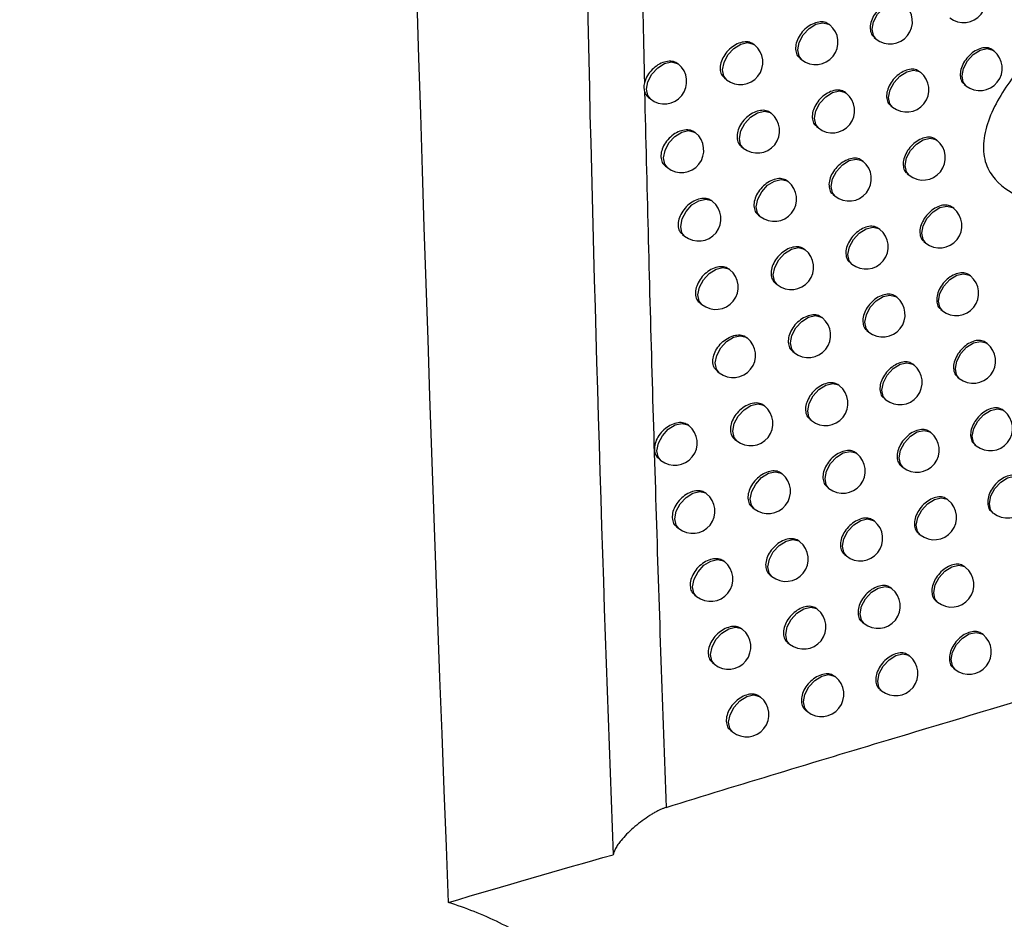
# Model space of a CAD drawing. Header units: millimetres. Extents: x 15231 to 16570, y 10019 to 11489.
# Tile 191 of 206: x 16370 to 16392, y 11033 to 11053. Entities that reach past the tile are written whole.
import ezdxf

# ---------------------------------------------------------------- set-up
doc = ezdxf.new("R2010")
doc.units = ezdxf.units.MM

msp = doc.modelspace()

# ---------------------------------------------------------------- linework, layer by layer
at = {"color": 7, "linetype": 'Continuous', "lineweight": 25}
for p, q in [((16388.438, 11052.94), (16388.423, 11052.952)), ((16389.438, 11052.656), (16389.479, 11052.623)), ((16386.753, 11052.492), (16386.741, 11052.502)), ((16392.118, 11052.357), (16392.094, 11052.376)), ((16387.767, 11052.196), (16387.812, 11052.16)), ((16385.048, 11052.059), (16385.04, 11052.066)), ((16386.078, 11051.751), (16386.126, 11051.713)), ((16390.473, 11051.876), (16390.453, 11051.892)), ((16391.454, 11051.607), (16391.491, 11051.578)), ((16384.37, 11051.322), (16384.422, 11051.28)), ((16388.81, 11051.41), (16388.794, 11051.423)), ((16389.806, 11051.129), (16389.847, 11051.097)), ((16387.13, 11050.958), (16387.117, 11050.969)), ((16388.14, 11050.666), (16388.184, 11050.63)), ((16385.43, 11050.522), (16385.421, 11050.529)), ((16390.843, 11050.353), (16390.823, 11050.37)), ((16386.456, 11050.217), (16386.503, 11050.179)), ((16384.753, 11049.783), (16384.804, 11049.742)), ((16389.185, 11049.883), (16389.168, 11049.897)), ((16390.177, 11049.605), (16390.217, 11049.574)), ((16387.509, 11049.428), (16387.495, 11049.439)), ((16388.515, 11049.138), (16388.559, 11049.104)), ((16385.814, 11048.987), (16385.804, 11048.995)), ((16391.216, 11048.833), (16391.194, 11048.85)), ((16386.836, 11048.686), (16386.882, 11048.648)), ((16385.138, 11048.247), (16385.188, 11048.207)), ((16389.562, 11048.36), (16389.544, 11048.374)), ((16390.55, 11048.085), (16390.589, 11048.053)), ((16387.89, 11047.9), (16387.876, 11047.912)), ((16388.893, 11047.614), (16388.935, 11047.58)), ((16386.201, 11047.456), (16386.19, 11047.465)), ((16391.591, 11047.316), (16391.569, 11047.333)), ((16387.218, 11047.158), (16387.264, 11047.121)), ((16389.941, 11046.839), (16389.922, 11046.854)), ((16385.525, 11046.715), (16385.574, 11046.676)), ((16390.926, 11046.567), (16390.964, 11046.536)), ((16388.274, 11046.376), (16388.259, 11046.389)), ((16389.273, 11046.093), (16389.315, 11046.059)), ((16386.589, 11045.927), (16386.577, 11045.937)), ((16391.968, 11045.802), (16391.945, 11045.82)), ((16387.603, 11045.633), (16387.648, 11045.597)), ((16390.323, 11045.321), (16390.303, 11045.337)), ((16385.915, 11045.186), (16385.963, 11045.148)), ((16388.66, 11044.855), (16388.644, 11044.868)), ((16391.304, 11045.052), (16391.342, 11045.022)), ((16386.98, 11044.403), (16386.967, 11044.413)), ((16389.656, 11044.575), (16389.696, 11044.542)), ((16392.348, 11044.29), (16392.325, 11044.309)), ((16385.283, 11043.964), (16385.273, 11043.972)), ((16387.99, 11044.111), (16388.034, 11044.075)), ((16390.707, 11043.807), (16390.687, 11043.823)), ((16386.307, 11043.661), (16386.354, 11043.623)), ((16391.685, 11043.54), (16391.722, 11043.511)), ((16389.049, 11043.337), (16389.032, 11043.351)), ((16384.606, 11043.225), (16384.657, 11043.184)), ((16387.373, 11042.881), (16387.36, 11042.892)), ((16390.041, 11043.059), (16390.081, 11043.027)), ((16385.681, 11042.438), (16385.67, 11042.447)), ((16388.379, 11042.592), (16388.422, 11042.558)), ((16391.093, 11042.296), (16391.072, 11042.313)), ((16386.701, 11042.139), (16386.747, 11042.101)), ((16392.069, 11042.032), (16392.104, 11042.003)), ((16389.439, 11041.822), (16389.422, 11041.837)), ((16385.005, 11041.699), (16385.055, 11041.659)), ((16390.428, 11041.547), (16390.467, 11041.516)), ((16387.769, 11041.363), (16387.754, 11041.374)), ((16386.081, 11040.916), (16386.07, 11040.925)), ((16388.771, 11041.077), (16388.813, 11041.043)), ((16391.483, 11040.787), (16391.461, 11040.805)), ((16387.097, 11040.619), (16387.143, 11040.583)), ((16389.833, 11040.311), (16389.814, 11040.326)), ((16385.407, 11040.175), (16385.455, 11040.136)), ((16390.818, 11040.039), (16390.856, 11040.008)), ((16388.167, 11039.847), (16388.151, 11039.86)), ((16389.165, 11039.564), (16389.207, 11039.531)), ((16386.484, 11039.397), (16386.471, 11039.407)), ((16391.874, 11039.282), (16391.852, 11039.3)), ((16387.496, 11039.103), (16387.54, 11039.068)), ((16390.229, 11038.802), (16390.209, 11038.818)), ((16385.81, 11038.656), (16385.858, 11038.617)), ((16391.21, 11038.533), (16391.248, 11038.503)), ((16388.567, 11038.335), (16388.55, 11038.348)), ((16389.562, 11038.055), (16389.602, 11038.023)), ((16386.889, 11037.881), (16386.875, 11037.892)), ((16387.897, 11037.591), (16387.94, 11037.556)), ((16386.216, 11037.139), (16386.262, 11037.102))]:
    msp.add_line(p, q, dxfattribs=at)
at = {"color": 7, "linetype": 'Continuous', "lineweight": 25, "flags": 128}
for points in [[(16389.479, 11052.623), (16389.419, 11052.699), (16389.391, 11052.841), (16389.423, 11053.009), (16389.512, 11053.177), (16389.644, 11053.32), (16389.798, 11053.417), (16389.951, 11053.452), (16390.08, 11053.42), (16390.106, 11053.403)], [(16387.812, 11052.16), (16387.752, 11052.237), (16387.724, 11052.378), (16387.756, 11052.546), (16387.845, 11052.714), (16387.976, 11052.858), (16388.131, 11052.954), (16388.284, 11052.989), (16388.413, 11052.957), (16388.438, 11052.94)], [(16386.126, 11051.713), (16386.066, 11051.789), (16386.038, 11051.931), (16386.07, 11052.098), (16386.159, 11052.267), (16386.291, 11052.41), (16386.445, 11052.507), (16386.598, 11052.542), (16386.727, 11052.51), (16386.753, 11052.492)], [(16391.491, 11051.578), (16391.431, 11051.654), (16391.403, 11051.796), (16391.435, 11051.963), (16391.524, 11052.132), (16391.656, 11052.275), (16391.81, 11052.372), (16391.963, 11052.407), (16392.092, 11052.375), (16392.118, 11052.357)], [(16384.422, 11051.28), (16384.362, 11051.356), (16384.333, 11051.498), (16384.366, 11051.666), (16384.455, 11051.834), (16384.586, 11051.977), (16384.74, 11052.074), (16384.894, 11052.109), (16385.023, 11052.077), (16385.048, 11052.059)], [(16389.847, 11051.097), (16389.787, 11051.173), (16389.758, 11051.315), (16389.791, 11051.482), (16389.88, 11051.651), (16390.011, 11051.794), (16390.165, 11051.891), (16390.319, 11051.926), (16390.448, 11051.894), (16390.473, 11051.876)], [(16388.184, 11050.63), (16388.124, 11050.707), (16388.096, 11050.848), (16388.128, 11051.016), (16388.217, 11051.185), (16388.348, 11051.328), (16388.503, 11051.424), (16388.656, 11051.459), (16388.785, 11051.428), (16388.81, 11051.41)], [(16386.503, 11050.179), (16386.443, 11050.255), (16386.415, 11050.397), (16386.447, 11050.565), (16386.536, 11050.733), (16386.667, 11050.876), (16386.822, 11050.973), (16386.975, 11051.008), (16387.104, 11050.976), (16387.13, 11050.958)], [(16384.804, 11049.742), (16384.744, 11049.818), (16384.715, 11049.96), (16384.748, 11050.128), (16384.837, 11050.296), (16384.968, 11050.439), (16385.122, 11050.536), (16385.276, 11050.571), (16385.405, 11050.539), (16385.43, 11050.522)], [(16390.217, 11049.574), (16390.157, 11049.65), (16390.128, 11049.791), (16390.161, 11049.959), (16390.25, 11050.128), (16390.381, 11050.271), (16390.535, 11050.367), (16390.689, 11050.402), (16390.818, 11050.371), (16390.843, 11050.353)], [(16388.559, 11049.104), (16388.499, 11049.18), (16388.47, 11049.322), (16388.503, 11049.489), (16388.591, 11049.658), (16388.723, 11049.801), (16388.877, 11049.898), (16389.03, 11049.933), (16389.16, 11049.901), (16389.185, 11049.883)], [(16386.882, 11048.648), (16386.822, 11048.725), (16386.794, 11048.866), (16386.826, 11049.034), (16386.915, 11049.202), (16387.047, 11049.346), (16387.201, 11049.442), (16387.354, 11049.477), (16387.483, 11049.445), (16387.509, 11049.428)], [(16385.188, 11048.207), (16385.128, 11048.284), (16385.099, 11048.425), (16385.132, 11048.593), (16385.221, 11048.761), (16385.352, 11048.905), (16385.506, 11049.001), (16385.66, 11049.036), (16385.789, 11049.004), (16385.814, 11048.987)], [(16390.589, 11048.053), (16390.529, 11048.13), (16390.501, 11048.271), (16390.533, 11048.439), (16390.622, 11048.607), (16390.754, 11048.751), (16390.908, 11048.847), (16391.061, 11048.882), (16391.19, 11048.85), (16391.216, 11048.833)], [(16388.935, 11047.58), (16388.875, 11047.656), (16388.847, 11047.798), (16388.879, 11047.966), (16388.968, 11048.134), (16389.1, 11048.277), (16389.254, 11048.374), (16389.407, 11048.409), (16389.536, 11048.377), (16389.562, 11048.36)], [(16387.264, 11047.121), (16387.204, 11047.197), (16387.175, 11047.339), (16387.208, 11047.507), (16387.297, 11047.675), (16387.428, 11047.818), (16387.582, 11047.915), (16387.736, 11047.95), (16387.865, 11047.918), (16387.89, 11047.9)], [(16385.574, 11046.676), (16385.514, 11046.752), (16385.486, 11046.894), (16385.518, 11047.062), (16385.607, 11047.23), (16385.739, 11047.373), (16385.893, 11047.47), (16386.046, 11047.505), (16386.175, 11047.473), (16386.201, 11047.456)], [(16390.964, 11046.536), (16390.904, 11046.613), (16390.876, 11046.754), (16390.908, 11046.922), (16390.997, 11047.09), (16391.129, 11047.234), (16391.283, 11047.33), (16391.436, 11047.365), (16391.565, 11047.333), (16391.591, 11047.316)], [(16389.315, 11046.059), (16389.255, 11046.136), (16389.226, 11046.277), (16389.259, 11046.445), (16389.347, 11046.613), (16389.479, 11046.757), (16389.633, 11046.853), (16389.786, 11046.888), (16389.916, 11046.856), (16389.941, 11046.839)], [(16387.648, 11045.597), (16387.588, 11045.673), (16387.559, 11045.815), (16387.592, 11045.982), (16387.68, 11046.151), (16387.812, 11046.294), (16387.966, 11046.391), (16388.119, 11046.426), (16388.249, 11046.394), (16388.274, 11046.376)], [(16385.963, 11045.148), (16385.903, 11045.224), (16385.874, 11045.366), (16385.907, 11045.534), (16385.996, 11045.702), (16386.127, 11045.845), (16386.281, 11045.942), (16386.435, 11045.977), (16386.564, 11045.945), (16386.589, 11045.927)], [(16391.342, 11045.022), (16391.282, 11045.098), (16391.253, 11045.24), (16391.286, 11045.408), (16391.375, 11045.576), (16391.506, 11045.719), (16391.66, 11045.816), (16391.814, 11045.851), (16391.943, 11045.819), (16391.968, 11045.802)], [(16389.696, 11044.542), (16389.636, 11044.618), (16389.608, 11044.76), (16389.64, 11044.928), (16389.729, 11045.096), (16389.861, 11045.239), (16390.015, 11045.336), (16390.168, 11045.371), (16390.297, 11045.339), (16390.323, 11045.321)], [(16388.034, 11044.075), (16387.974, 11044.152), (16387.945, 11044.293), (16387.978, 11044.461), (16388.067, 11044.63), (16388.198, 11044.773), (16388.352, 11044.869), (16388.506, 11044.904), (16388.635, 11044.873), (16388.66, 11044.855)], [(16386.354, 11043.623), (16386.294, 11043.699), (16386.265, 11043.841), (16386.298, 11044.009), (16386.387, 11044.177), (16386.518, 11044.32), (16386.672, 11044.417), (16386.826, 11044.452), (16386.955, 11044.42), (16386.98, 11044.403)], [(16391.722, 11043.511), (16391.662, 11043.587), (16391.633, 11043.729), (16391.666, 11043.897), (16391.755, 11044.065), (16391.886, 11044.208), (16392.04, 11044.305), (16392.194, 11044.34), (16392.323, 11044.308), (16392.348, 11044.29)], [(16384.657, 11043.184), (16384.597, 11043.261), (16384.568, 11043.402), (16384.601, 11043.57), (16384.69, 11043.738), (16384.821, 11043.882), (16384.975, 11043.978), (16385.129, 11044.013), (16385.258, 11043.981), (16385.283, 11043.964)], [(16390.081, 11043.027), (16390.021, 11043.104), (16389.992, 11043.245), (16390.025, 11043.413), (16390.113, 11043.581), (16390.245, 11043.725), (16390.399, 11043.821), (16390.552, 11043.856), (16390.681, 11043.825), (16390.707, 11043.807)], [(16388.422, 11042.558), (16388.362, 11042.634), (16388.334, 11042.776), (16388.366, 11042.943), (16388.455, 11043.112), (16388.587, 11043.255), (16388.741, 11043.351), (16388.894, 11043.386), (16389.023, 11043.355), (16389.049, 11043.337)], [(16386.747, 11042.101), (16386.687, 11042.178), (16386.659, 11042.319), (16386.691, 11042.487), (16386.78, 11042.655), (16386.911, 11042.799), (16387.066, 11042.895), (16387.219, 11042.93), (16387.348, 11042.898), (16387.373, 11042.881)], [(16392.104, 11042.003), (16392.044, 11042.079), (16392.016, 11042.221), (16392.048, 11042.388), (16392.137, 11042.557), (16392.269, 11042.7), (16392.423, 11042.797), (16392.576, 11042.832), (16392.705, 11042.8), (16392.731, 11042.782)], [(16385.055, 11041.659), (16384.995, 11041.735), (16384.966, 11041.877), (16384.999, 11042.044), (16385.088, 11042.213), (16385.219, 11042.356), (16385.373, 11042.453), (16385.527, 11042.488), (16385.656, 11042.456), (16385.681, 11042.438)], [(16390.467, 11041.516), (16390.407, 11041.593), (16390.379, 11041.734), (16390.411, 11041.902), (16390.5, 11042.07), (16390.631, 11042.214), (16390.786, 11042.31), (16390.939, 11042.345), (16391.068, 11042.313), (16391.093, 11042.296)], [(16388.813, 11041.043), (16388.753, 11041.119), (16388.725, 11041.261), (16388.757, 11041.428), (16388.846, 11041.597), (16388.977, 11041.74), (16389.132, 11041.837), (16389.285, 11041.872), (16389.414, 11041.84), (16389.439, 11041.822)], [(16387.143, 11040.583), (16387.083, 11040.659), (16387.054, 11040.801), (16387.087, 11040.969), (16387.175, 11041.137), (16387.307, 11041.28), (16387.461, 11041.377), (16387.614, 11041.412), (16387.744, 11041.38), (16387.769, 11041.363)], [(16385.455, 11040.136), (16385.395, 11040.213), (16385.367, 11040.354), (16385.399, 11040.522), (16385.488, 11040.691), (16385.619, 11040.834), (16385.774, 11040.93), (16385.927, 11040.965), (16386.056, 11040.934), (16386.081, 11040.916)], [(16390.856, 11040.008), (16390.796, 11040.084), (16390.768, 11040.226), (16390.8, 11040.394), (16390.889, 11040.562), (16391.021, 11040.705), (16391.175, 11040.802), (16391.328, 11040.837), (16391.457, 11040.805), (16391.483, 11040.787)], [(16389.207, 11039.531), (16389.147, 11039.608), (16389.118, 11039.749), (16389.151, 11039.917), (16389.239, 11040.085), (16389.371, 11040.229), (16389.525, 11040.325), (16389.678, 11040.36), (16389.807, 11040.328), (16389.833, 11040.311)], [(16387.54, 11039.068), (16387.48, 11039.144), (16387.452, 11039.286), (16387.484, 11039.453), (16387.573, 11039.622), (16387.705, 11039.765), (16387.859, 11039.862), (16388.012, 11039.897), (16388.141, 11039.865), (16388.167, 11039.847)], [(16385.858, 11038.617), (16385.798, 11038.694), (16385.769, 11038.835), (16385.802, 11039.003), (16385.89, 11039.172), (16386.022, 11039.315), (16386.176, 11039.411), (16386.329, 11039.446), (16386.459, 11039.415), (16386.484, 11039.397)], [(16391.248, 11038.503), (16391.188, 11038.579), (16391.159, 11038.721), (16391.192, 11038.888), (16391.281, 11039.057), (16391.412, 11039.2), (16391.566, 11039.297), (16391.72, 11039.332), (16391.849, 11039.3), (16391.874, 11039.282)], [(16389.602, 11038.023), (16389.542, 11038.099), (16389.514, 11038.241), (16389.546, 11038.408), (16389.635, 11038.577), (16389.767, 11038.72), (16389.921, 11038.817), (16390.074, 11038.852), (16390.203, 11038.82), (16390.229, 11038.802)], [(16387.94, 11037.556), (16387.88, 11037.632), (16387.852, 11037.774), (16387.884, 11037.941), (16387.973, 11038.11), (16388.105, 11038.253), (16388.259, 11038.35), (16388.412, 11038.385), (16388.541, 11038.353), (16388.567, 11038.335)], [(16386.262, 11037.102), (16386.202, 11037.178), (16386.174, 11037.32), (16386.206, 11037.487), (16386.295, 11037.656), (16386.427, 11037.799), (16386.581, 11037.896), (16386.734, 11037.931), (16386.863, 11037.899), (16386.889, 11037.881)]]:
    msp.add_lwpolyline(points, dxfattribs=at)
at = {"color": 7, "linetype": 'Continuous', "lineweight": 25}
for centre in [(16391.441, 11053.49), (16389.792, 11053.013), (16388.125, 11052.55), (16386.44, 11052.102), (16391.804, 11051.967), (16384.735, 11051.67), (16390.16, 11051.487), (16388.497, 11051.02), (16386.816, 11050.569), (16385.117, 11050.132), (16390.53, 11049.963), (16388.872, 11049.493), (16387.196, 11049.038), (16385.501, 11048.597), (16390.902, 11048.443), (16389.249, 11047.97), (16387.577, 11047.511), (16385.888, 11047.066), (16391.277, 11046.926), (16389.628, 11046.449), (16387.961, 11045.986), (16386.276, 11045.538), (16391.655, 11045.412), (16390.01, 11044.932), (16388.347, 11044.465), (16386.667, 11044.013), (16392.035, 11043.901), (16384.97, 11043.574), (16390.394, 11043.417), (16388.735, 11042.947), (16387.06, 11042.491), (16392.418, 11042.393), (16385.368, 11042.049), (16390.78, 11041.906), (16389.126, 11041.433), (16387.456, 11040.973), (16385.768, 11040.526), (16391.169, 11040.398), (16389.52, 11039.921), (16387.854, 11039.458), (16386.171, 11039.007), (16391.561, 11038.893), (16389.915, 11038.413), (16388.254, 11037.946), (16386.576, 11037.492)]:
    msp.add_arc(centre, 0.5, 231.2257, 51.2257, dxfattribs=at)
for points in [[(16379.898, 11033.28), (16378.842, 11060.122), (16378.274, 11087.255), (16378.191, 11114.67)], [(16384.285, 11051.639), (16384.268, 11051.566), (16384.27, 11051.497), (16384.29, 11051.438)], [(16379.898, 11033.28), (16381.14, 11033.655), (16382.37, 11034.009), (16383.587, 11034.351)]]:
    msp.add_open_spline(points, degree=3, dxfattribs=at)
for points, knots in [([(16383.259, 11113.789), (16382.849, 11100.381), (16382.68, 11087.044), (16382.798, 11060.552), (16383.085, 11047.4), (16383.587, 11034.351)], [0, 0, 0, 0, 0.5, 0.5, 1, 1, 1, 1]), ([(16379.435, 11014.002), (16365.38, 11019.192), (16351.894, 11024.778), (16332.517, 11033.75), (16326.201, 11036.839), (16318.486, 11040.827), (16316.952, 11041.631), (16313.909, 11043.248), (16312.398, 11044.062), (16307.9, 11046.518), (16304.947, 11048.176), (16296.22, 11053.212), (16290.581, 11056.65), (16282.391, 11061.931), (16279.706, 11063.712), (16274.426, 11067.314), (16271.835, 11069.134), (16259.137, 11078.31), (16249.789, 11085.911), (16241.254, 11093.772)], [0, 0, 0, 0, 0.25, 0.25, 0.375, 0.375, 0.40625, 0.40625, 0.4375, 0.4375, 0.5, 0.5, 0.625, 0.625, 0.6875, 0.6875, 0.75, 0.75, 1, 1, 1, 1]), ([(16384.128, 11059.657), (16384.143, 11058.777), (16384.173, 11057.004), (16384.225, 11054.332), (16384.265, 11052.541), (16384.286, 11051.64)], [0, 0, 0, 0, 0.329101, 0.662434, 1, 1, 1, 1]), ([(16399.931, 11057.573), (16399.339, 11057.205), (16398.746, 11056.827), (16397.559, 11056.042), (16396.964, 11055.637), (16395.778, 11054.781), (16395.186, 11054.333), (16394.306, 11053.598), (16394.017, 11053.344), (16393.457, 11052.815), (16393.185, 11052.54), (16392.799, 11052.097), (16392.674, 11051.943), (16392.44, 11051.627), (16392.331, 11051.466), (16392.138, 11051.131), (16392.054, 11050.958), (16391.931, 11050.614), (16391.892, 11050.439), (16391.874, 11050.117), (16391.894, 11049.964), (16391.987, 11049.697), (16392.059, 11049.58), (16392.316, 11049.284), (16392.547, 11049.149), (16393.04, 11048.953), (16393.308, 11048.89), (16393.862, 11048.807), (16394.145, 11048.787), (16395.005, 11048.772), (16395.592, 11048.818), (16396.186, 11048.897)], [0, 0, 0, 0, 0.125, 0.125, 0.25, 0.25, 0.375, 0.375, 0.4375, 0.4375, 0.5, 0.5, 0.53125, 0.53125, 0.5625, 0.5625, 0.59375, 0.59375, 0.625, 0.625, 0.65625, 0.65625, 0.6875, 0.6875, 0.75, 0.75, 0.8125, 0.8125, 0.875, 0.875, 1, 1, 1, 1]), ([(16390.086, 11053.417), (16390.055, 11053.436), (16389.992, 11053.475), (16389.86, 11053.474), (16389.718, 11053.428), (16389.581, 11053.337), (16389.463, 11053.212), (16389.38, 11053.067), (16389.339, 11052.918), (16389.349, 11052.786), (16389.386, 11052.696), (16389.43, 11052.669), (16389.442, 11052.661)], [0, 0, 0, 0, 0.1022001, 0.2096125, 0.3171437, 0.4247411, 0.5323149, 0.6397759, 0.7470818, 0.8542662, 0.9614264, 1, 1, 1, 1]), ([(16388.422, 11052.951), (16388.391, 11052.971), (16388.327, 11053.01), (16388.194, 11053.011), (16388.051, 11052.966), (16387.911, 11052.876), (16387.793, 11052.752), (16387.709, 11052.608), (16387.667, 11052.459), (16387.677, 11052.327), (16387.715, 11052.236), (16387.759, 11052.209), (16387.771, 11052.202)], [0, 0, 0, 0, 0.1019633, 0.2093912, 0.317024, 0.4247672, 0.5324667, 0.6399746, 0.7472248, 0.8542749, 0.9612833, 1, 1, 1, 1]), ([(16386.74, 11052.501), (16386.709, 11052.52), (16386.644, 11052.561), (16386.51, 11052.563), (16386.365, 11052.519), (16386.224, 11052.43), (16386.104, 11052.307), (16386.018, 11052.163), (16385.977, 11052.016), (16385.987, 11051.883), (16386.025, 11051.792), (16386.07, 11051.764), (16386.082, 11051.757)], [0, 0, 0, 0, 0.1016632, 0.2091135, 0.3168776, 0.4248063, 0.5326633, 0.6402276, 0.7474051, 0.8542855, 0.961104, 1, 1, 1, 1]), ([(16392.094, 11052.375), (16392.063, 11052.394), (16392.001, 11052.432), (16391.871, 11052.43), (16391.731, 11052.382), (16391.595, 11052.289), (16391.479, 11052.163), (16391.397, 11052.017), (16391.357, 11051.868), (16391.366, 11051.736), (16391.403, 11051.646), (16391.447, 11051.62), (16391.458, 11051.613)], [0, 0, 0, 0, 0.1024, 0.2098, 0.317246, 0.424718, 0.532182, 0.639601, 0.746954, 0.854257, 0.961551, 1, 1, 1, 1]), ([(16385.039, 11052.065), (16385.007, 11052.085), (16384.942, 11052.126), (16384.807, 11052.129), (16384.66, 11052.087), (16384.517, 11051.999), (16384.396, 11051.877), (16384.318, 11051.751), (16384.295, 11051.672), (16384.286, 11051.641)], [0, 0, 0, 0, 0.142987, 0.294697, 0.447035, 0.599695, 0.752202, 0.90412, 1, 1, 1, 1]), ([(16390.453, 11051.891), (16390.422, 11051.91), (16390.359, 11051.949), (16390.228, 11051.948), (16390.086, 11051.902), (16389.949, 11051.81), (16389.832, 11051.685), (16389.749, 11051.54), (16389.708, 11051.391), (16389.717, 11051.259), (16389.755, 11051.169), (16389.799, 11051.142), (16389.81, 11051.135)], [0, 0, 0, 0, 0.1022455, 0.2096549, 0.3171663, 0.424735, 0.5322839, 0.6397355, 0.7470525, 0.854264, 0.9614548, 1, 1, 1, 1]), ([(16388.794, 11051.422), (16388.762, 11051.441), (16388.699, 11051.481), (16388.566, 11051.481), (16388.423, 11051.436), (16388.284, 11051.345), (16388.166, 11051.221), (16388.082, 11051.077), (16388.041, 11050.929), (16388.05, 11050.796), (16388.088, 11050.706), (16388.132, 11050.678), (16388.144, 11050.671)], [0, 0, 0, 0, 0.1020275, 0.2094508, 0.3170554, 0.4247584, 0.5324233, 0.6399186, 0.7471847, 0.8542723, 0.9613227, 1, 1, 1, 1]), ([(16384.29, 11051.437), (16384.315, 11050.395), (16384.366, 11048.297), (16384.453, 11045.131), (16384.549, 11041.926), (16384.655, 11038.681), (16384.733, 11036.506), (16384.773, 11035.411)], [0, 0, 0, 0, 0.1945093, 0.3917632, 0.5917625, 0.7945079, 1, 1, 1, 1]), ([(16384.29, 11051.436), (16384.303, 11051.405), (16384.321, 11051.359), (16384.362, 11051.334), (16384.374, 11051.327)], [0, 0, 0, 0, 0.693174, 1, 1, 1, 1]), ([(16387.116, 11050.968), (16387.085, 11050.987), (16387.02, 11051.027), (16386.886, 11051.029), (16386.742, 11050.985), (16386.601, 11050.896), (16386.481, 11050.772), (16386.396, 11050.629), (16386.355, 11050.481), (16386.365, 11050.348), (16386.403, 11050.257), (16386.448, 11050.23), (16386.46, 11050.222)], [0, 0, 0, 0, 0.101748, 0.209191, 0.316918, 0.424793, 0.532605, 0.640154, 0.747353, 0.854282, 0.961155, 1, 1, 1, 1]), ([(16385.42, 11050.528), (16385.389, 11050.548), (16385.323, 11050.588), (16385.188, 11050.591), (16385.042, 11050.549), (16384.9, 11050.461), (16384.778, 11050.338), (16384.693, 11050.195), (16384.651, 11050.048), (16384.661, 11049.915), (16384.699, 11049.824), (16384.745, 11049.796), (16384.757, 11049.788)], [0, 0, 0, 0, 0.101408, 0.20888, 0.316758, 0.424845, 0.532835, 0.640444, 0.747558, 0.854294, 0.960953, 1, 1, 1, 1]), ([(16390.822, 11050.368), (16390.791, 11050.387), (16390.728, 11050.426), (16390.597, 11050.425), (16390.456, 11050.378), (16390.319, 11050.286), (16390.202, 11050.161), (16390.12, 11050.016), (16390.079, 11049.867), (16390.088, 11049.735), (16390.125, 11049.645), (16390.169, 11049.618), (16390.181, 11049.611)], [0, 0, 0, 0, 0.102287, 0.209693, 0.317187, 0.42473, 0.532256, 0.639699, 0.747026, 0.854262, 0.961481, 1, 1, 1, 1]), ([(16389.167, 11049.896), (16389.136, 11049.915), (16389.072, 11049.955), (16388.94, 11049.955), (16388.798, 11049.909), (16388.659, 11049.818), (16388.541, 11049.694), (16388.457, 11049.549), (16388.416, 11049.401), (16388.426, 11049.268), (16388.463, 11049.178), (16388.508, 11049.151), (16388.519, 11049.144)], [0, 0, 0, 0, 0.1020867, 0.2095058, 0.3170846, 0.4247504, 0.5323835, 0.639867, 0.7471476, 0.8542698, 0.9613591, 1, 1, 1, 1]), ([(16387.494, 11049.438), (16387.463, 11049.457), (16387.399, 11049.497), (16387.265, 11049.499), (16387.121, 11049.454), (16386.981, 11049.365), (16386.861, 11049.241), (16386.777, 11049.097), (16386.735, 11048.949), (16386.745, 11048.817), (16386.783, 11048.726), (16386.828, 11048.698), (16386.84, 11048.691)], [0, 0, 0, 0, 0.101826, 0.209264, 0.316955, 0.424782, 0.532552, 0.640085, 0.747304, 0.854279, 0.961203, 1, 1, 1, 1]), ([(16385.803, 11048.994), (16385.772, 11049.014), (16385.707, 11049.054), (16385.572, 11049.057), (16385.426, 11049.014), (16385.284, 11048.926), (16385.164, 11048.803), (16385.078, 11048.66), (16385.036, 11048.512), (16385.046, 11048.379), (16385.085, 11048.288), (16385.13, 11048.26), (16385.142, 11048.253)], [0, 0, 0, 0, 0.1015075, 0.2089707, 0.3168037, 0.4248279, 0.5327647, 0.6403564, 0.7474959, 0.8542903, 0.9610132, 1, 1, 1, 1]), ([(16391.194, 11048.849), (16391.163, 11048.868), (16391.1, 11048.907), (16390.97, 11048.905), (16390.829, 11048.858), (16390.692, 11048.766), (16390.576, 11048.64), (16390.493, 11048.495), (16390.453, 11048.346), (16390.462, 11048.214), (16390.499, 11048.124), (16390.543, 11048.097), (16390.554, 11048.09)], [0, 0, 0, 0, 0.1023238, 0.209728, 0.3172054, 0.4247246, 0.5322301, 0.6396652, 0.7470015, 0.8542601, 0.9615041, 1, 1, 1, 1]), ([(16389.543, 11048.373), (16389.512, 11048.392), (16389.449, 11048.431), (16389.317, 11048.431), (16389.175, 11048.385), (16389.036, 11048.294), (16388.919, 11048.169), (16388.835, 11048.025), (16388.794, 11047.876), (16388.804, 11047.744), (16388.841, 11047.654), (16388.885, 11047.626), (16388.897, 11047.619)], [0, 0, 0, 0, 0.102141, 0.209557, 0.317112, 0.424743, 0.532347, 0.639819, 0.747113, 0.854267, 0.961393, 1, 1, 1, 1]), ([(16387.875, 11047.911), (16387.844, 11047.93), (16387.779, 11047.97), (16387.646, 11047.971), (16387.503, 11047.927), (16387.363, 11047.837), (16387.244, 11047.713), (16387.159, 11047.569), (16387.118, 11047.421), (16387.128, 11047.288), (16387.165, 11047.198), (16387.21, 11047.17), (16387.222, 11047.163)], [0, 0, 0, 0, 0.1018996, 0.2093316, 0.3169907, 0.424771, 0.5325019, 0.6400214, 0.7472582, 0.854276, 0.9612475, 1, 1, 1, 1]), ([(16386.189, 11047.463), (16386.157, 11047.483), (16386.093, 11047.524), (16385.958, 11047.526), (16385.813, 11047.482), (16385.671, 11047.394), (16385.551, 11047.271), (16385.466, 11047.127), (16385.424, 11046.98), (16385.434, 11046.847), (16385.472, 11046.756), (16385.517, 11046.728), (16385.529, 11046.721)], [0, 0, 0, 0, 0.101601, 0.209056, 0.316847, 0.424812, 0.5327, 0.640274, 0.747438, 0.854286, 0.961069, 1, 1, 1, 1]), ([(16391.568, 11047.332), (16391.537, 11047.351), (16391.474, 11047.39), (16391.344, 11047.388), (16391.204, 11047.341), (16391.067, 11047.248), (16390.952, 11047.122), (16390.869, 11046.977), (16390.829, 11046.828), (16390.838, 11046.696), (16390.875, 11046.606), (16390.919, 11046.579), (16390.93, 11046.572)], [0, 0, 0, 0, 0.102357, 0.2097591, 0.317222, 0.42472, 0.532207, 0.6396348, 0.7469794, 0.8542583, 0.9615252, 1, 1, 1, 1]), ([(16389.922, 11046.853), (16389.891, 11046.872), (16389.827, 11046.911), (16389.696, 11046.911), (16389.554, 11046.864), (16389.416, 11046.773), (16389.299, 11046.648), (16389.215, 11046.503), (16389.175, 11046.355), (16389.184, 11046.222), (16389.221, 11046.132), (16389.265, 11046.105), (16389.277, 11046.098)], [0, 0, 0, 0, 0.1021911, 0.2096031, 0.3171364, 0.4247369, 0.5323134, 0.6397758, 0.7470819, 0.8542653, 0.9614235, 1, 1, 1, 1]), ([(16388.258, 11046.387), (16388.227, 11046.407), (16388.163, 11046.446), (16388.03, 11046.447), (16387.886, 11046.402), (16387.747, 11046.312), (16387.628, 11046.188), (16387.544, 11046.044), (16387.503, 11045.896), (16387.513, 11045.763), (16387.55, 11045.673), (16387.595, 11045.645), (16387.607, 11045.638)], [0, 0, 0, 0, 0.101968, 0.209394, 0.317024, 0.424761, 0.532456, 0.639962, 0.747216, 0.854273, 0.961289, 1, 1, 1, 1]), ([(16385.919, 11045.191), (16385.897, 11045.209), (16385.846, 11045.253), (16385.814, 11045.365), (16385.824, 11045.506), (16385.882, 11045.653), (16385.981, 11045.79), (16386.11, 11045.902), (16386.254, 11045.976), (16386.397, 11046.001), (16386.51, 11045.987), (16386.556, 11045.947), (16386.573, 11045.932)], [0, 0, 0, 0, 0.078999, 0.186252, 0.293185, 0.399999, 0.506955, 0.614242, 0.721889, 0.829761, 0.937631, 1, 1, 1, 1]), ([(16391.945, 11045.819), (16391.914, 11045.838), (16391.851, 11045.876), (16391.722, 11045.874), (16391.581, 11045.826), (16391.445, 11045.733), (16391.33, 11045.607), (16391.248, 11045.462), (16391.207, 11045.313), (16391.217, 11045.181), (16391.253, 11045.091), (16391.297, 11045.064), (16391.308, 11045.057)], [0, 0, 0, 0, 0.102387, 0.209787, 0.317237, 0.424716, 0.532186, 0.639607, 0.746959, 0.854257, 0.961544, 1, 1, 1, 1]), ([(16390.302, 11045.336), (16390.272, 11045.355), (16390.208, 11045.394), (16390.077, 11045.393), (16389.936, 11045.347), (16389.798, 11045.255), (16389.681, 11045.13), (16389.598, 11044.985), (16389.558, 11044.836), (16389.567, 11044.704), (16389.604, 11044.614), (16389.648, 11044.587), (16389.66, 11044.58)], [0, 0, 0, 0, 0.102237, 0.209646, 0.317159, 0.424731, 0.532283, 0.639736, 0.747053, 0.854263, 0.961452, 1, 1, 1, 1]), ([(16388.643, 11044.867), (16388.612, 11044.886), (16388.548, 11044.926), (16388.416, 11044.926), (16388.273, 11044.881), (16388.134, 11044.79), (16388.015, 11044.666), (16387.931, 11044.522), (16387.891, 11044.374), (16387.9, 11044.241), (16387.937, 11044.151), (16387.982, 11044.123), (16387.994, 11044.116)], [0, 0, 0, 0, 0.102031, 0.209453, 0.317055, 0.424753, 0.532414, 0.639908, 0.747177, 0.854271, 0.961327, 1, 1, 1, 1]), ([(16386.967, 11044.412), (16386.935, 11044.431), (16386.871, 11044.472), (16386.737, 11044.473), (16386.593, 11044.429), (16386.452, 11044.34), (16386.332, 11044.216), (16386.248, 11044.073), (16386.206, 11043.925), (16386.216, 11043.792), (16386.254, 11043.701), (16386.299, 11043.673), (16386.311, 11043.666)], [0, 0, 0, 0, 0.10177, 0.209211, 0.316927, 0.424786, 0.532583, 0.640127, 0.747333, 0.85428, 0.961172, 1, 1, 1, 1]), ([(16392.324, 11044.308), (16392.293, 11044.327), (16392.231, 11044.365), (16392.101, 11044.363), (16391.962, 11044.315), (16391.826, 11044.222), (16391.711, 11044.096), (16391.629, 11043.95), (16391.588, 11043.801), (16391.598, 11043.669), (16391.634, 11043.579), (16391.678, 11043.552), (16391.689, 11043.545)], [0, 0, 0, 0, 0.102412, 0.209811, 0.31725, 0.424712, 0.532167, 0.639583, 0.746942, 0.854255, 0.961561, 1, 1, 1, 1]), ([(16385.273, 11043.971), (16385.241, 11043.99), (16385.176, 11044.031), (16385.041, 11044.034), (16384.895, 11043.991), (16384.753, 11043.903), (16384.632, 11043.78), (16384.546, 11043.637), (16384.505, 11043.489), (16384.514, 11043.357), (16384.553, 11043.266), (16384.598, 11043.238), (16384.61, 11043.23)], [0, 0, 0, 0, 0.101456, 0.208924, 0.31678, 0.424835, 0.532796, 0.640395, 0.747523, 0.854291, 0.960985, 1, 1, 1, 1]), ([(16390.686, 11043.822), (16390.655, 11043.841), (16390.592, 11043.88), (16390.461, 11043.879), (16390.32, 11043.832), (16390.183, 11043.74), (16390.066, 11043.615), (16389.983, 11043.47), (16389.943, 11043.321), (16389.952, 11043.189), (16389.989, 11043.099), (16390.033, 11043.072), (16390.045, 11043.065)], [0, 0, 0, 0, 0.102278, 0.209684, 0.31718, 0.424726, 0.532255, 0.639699, 0.747027, 0.854261, 0.961478, 1, 1, 1, 1]), ([(16389.031, 11043.35), (16389, 11043.369), (16388.936, 11043.408), (16388.804, 11043.408), (16388.661, 11043.363), (16388.523, 11043.272), (16388.405, 11043.147), (16388.321, 11043.003), (16388.28, 11042.855), (16388.29, 11042.722), (16388.327, 11042.632), (16388.371, 11042.605), (16388.383, 11042.597)], [0, 0, 0, 0, 0.102089, 0.209507, 0.317083, 0.424745, 0.532375, 0.639858, 0.747141, 0.854268, 0.961363, 1, 1, 1, 1]), ([(16387.359, 11042.891), (16387.328, 11042.91), (16387.263, 11042.95), (16387.13, 11042.952), (16386.986, 11042.907), (16386.846, 11042.817), (16386.726, 11042.694), (16386.642, 11042.55), (16386.601, 11042.402), (16386.61, 11042.269), (16386.648, 11042.179), (16386.693, 11042.151), (16386.705, 11042.144)], [0, 0, 0, 0, 0.101846, 0.2092816, 0.3169631, 0.4247746, 0.5325316, 0.6400604, 0.7472857, 0.8542767, 0.9612177, 1, 1, 1, 1]), ([(16392.706, 11042.801), (16392.675, 11042.82), (16392.613, 11042.858), (16392.484, 11042.855), (16392.344, 11042.807), (16392.209, 11042.713), (16392.094, 11042.587), (16392.012, 11042.441), (16391.972, 11042.292), (16391.981, 11042.16), (16392.018, 11042.07), (16392.061, 11042.044), (16392.073, 11042.037)], [0, 0, 0, 0, 0.102435, 0.209832, 0.317261, 0.424708, 0.532151, 0.639561, 0.746926, 0.854253, 0.961576, 1, 1, 1, 1]), ([(16385.67, 11042.446), (16385.638, 11042.466), (16385.573, 11042.506), (16385.439, 11042.509), (16385.293, 11042.465), (16385.151, 11042.377), (16385.031, 11042.254), (16384.946, 11042.111), (16384.904, 11041.963), (16384.914, 11041.83), (16384.952, 11041.739), (16384.997, 11041.711), (16385.009, 11041.704)], [0, 0, 0, 0, 0.101552, 0.209011, 0.316824, 0.424818, 0.532729, 0.640311, 0.747463, 0.854287, 0.961042, 1, 1, 1, 1]), ([(16391.072, 11042.312), (16391.041, 11042.33), (16390.978, 11042.369), (16390.847, 11042.368), (16390.707, 11042.321), (16390.57, 11042.228), (16390.454, 11042.103), (16390.371, 11041.958), (16390.33, 11041.809), (16390.34, 11041.677), (16390.377, 11041.587), (16390.42, 11041.56), (16390.432, 11041.553)], [0, 0, 0, 0, 0.1023154, 0.2097193, 0.3171988, 0.4247211, 0.5322296, 0.6396662, 0.7470025, 0.8542596, 0.961501, 1, 1, 1, 1]), ([(16389.421, 11041.836), (16389.39, 11041.855), (16389.326, 11041.894), (16389.195, 11041.894), (16389.052, 11041.848), (16388.914, 11041.757), (16388.797, 11041.632), (16388.713, 11041.488), (16388.672, 11041.339), (16388.682, 11041.207), (16388.719, 11041.116), (16388.763, 11041.089), (16388.775, 11041.082)], [0, 0, 0, 0, 0.102142, 0.209557, 0.31711, 0.424738, 0.532339, 0.639811, 0.747107, 0.854266, 0.961396, 1, 1, 1, 1]), ([(16384.773, 11035.411), (16386.457, 11035.933), (16388.116, 11036.433), (16391.388, 11037.416), (16393.001, 11037.899), (16397.76, 11039.346), (16400.833, 11040.312), (16403.809, 11041.351)], [0, 0, 0, 0, 0.25, 0.25, 0.5, 0.5, 1, 1, 1, 1]), ([(16387.753, 11041.373), (16387.722, 11041.393), (16387.658, 11041.432), (16387.525, 11041.433), (16387.381, 11041.389), (16387.242, 11041.299), (16387.123, 11041.175), (16387.038, 11041.031), (16386.997, 11040.882), (16387.007, 11040.75), (16387.045, 11040.659), (16387.089, 11040.632), (16387.101, 11040.625)], [0, 0, 0, 0, 0.101917, 0.209347, 0.316997, 0.424764, 0.532484, 0.639999, 0.747242, 0.854274, 0.961261, 1, 1, 1, 1]), ([(16386.069, 11040.924), (16386.038, 11040.944), (16385.973, 11040.984), (16385.839, 11040.986), (16385.694, 11040.943), (16385.552, 11040.854), (16385.432, 11040.731), (16385.347, 11040.587), (16385.306, 11040.44), (16385.315, 11040.307), (16385.353, 11040.216), (16385.399, 11040.188), (16385.411, 11040.181)], [0, 0, 0, 0, 0.101641, 0.209093, 0.316865, 0.424803, 0.532667, 0.640233, 0.747408, 0.854283, 0.961096, 1, 1, 1, 1]), ([(16391.46, 11040.804), (16391.429, 11040.823), (16391.367, 11040.861), (16391.236, 11040.86), (16391.096, 11040.812), (16390.959, 11040.72), (16390.843, 11040.594), (16390.761, 11040.449), (16390.721, 11040.3), (16390.73, 11040.168), (16390.767, 11040.078), (16390.81, 11040.051), (16390.822, 11040.044)], [0, 0, 0, 0, 0.102349, 0.209751, 0.317216, 0.424717, 0.532207, 0.639636, 0.746981, 0.854258, 0.961522, 1, 1, 1, 1]), ([(16389.813, 11040.325), (16389.783, 11040.344), (16389.719, 11040.383), (16389.588, 11040.382), (16389.446, 11040.336), (16389.308, 11040.245), (16389.191, 11040.12), (16389.107, 11039.975), (16389.067, 11039.826), (16389.076, 11039.694), (16389.113, 11039.604), (16389.157, 11039.577), (16389.169, 11039.57)], [0, 0, 0, 0, 0.102191, 0.209602, 0.317134, 0.424732, 0.532307, 0.639769, 0.747077, 0.854264, 0.961426, 1, 1, 1, 1]), ([(16388.15, 11039.859), (16388.119, 11039.878), (16388.055, 11039.918), (16387.923, 11039.918), (16387.779, 11039.873), (16387.64, 11039.783), (16387.521, 11039.659), (16387.437, 11039.515), (16387.396, 11039.366), (16387.406, 11039.234), (16387.443, 11039.143), (16387.488, 11039.116), (16387.5, 11039.109)], [0, 0, 0, 0, 0.101983, 0.209408, 0.317029, 0.424755, 0.53244, 0.639942, 0.747201, 0.854271, 0.961301, 1, 1, 1, 1]), ([(16386.471, 11039.406), (16386.439, 11039.426), (16386.375, 11039.466), (16386.241, 11039.468), (16386.096, 11039.424), (16385.955, 11039.334), (16385.836, 11039.211), (16385.751, 11039.068), (16385.709, 11038.92), (16385.719, 11038.787), (16385.757, 11038.696), (16385.802, 11038.668), (16385.814, 11038.661)], [0, 0, 0, 0, 0.101725, 0.20917, 0.316904, 0.42479, 0.532609, 0.640159, 0.747356, 0.85428, 0.961147, 1, 1, 1, 1]), ([(16391.851, 11039.299), (16391.82, 11039.318), (16391.758, 11039.357), (16391.628, 11039.355), (16391.488, 11039.307), (16391.351, 11039.214), (16391.236, 11039.088), (16391.153, 11038.943), (16391.113, 11038.794), (16391.122, 11038.662), (16391.159, 11038.572), (16391.203, 11038.545), (16391.214, 11038.538)], [0, 0, 0, 0, 0.102379, 0.2097789, 0.3172308, 0.4247129, 0.532186, 0.6396089, 0.7469608, 0.8542563, 0.9615412, 1, 1, 1, 1]), ([(16390.208, 11038.817), (16390.178, 11038.836), (16390.114, 11038.875), (16389.983, 11038.874), (16389.842, 11038.827), (16389.704, 11038.736), (16389.587, 11038.61), (16389.504, 11038.466), (16389.464, 11038.317), (16389.473, 11038.185), (16389.51, 11038.095), (16389.554, 11038.068), (16389.566, 11038.061)], [0, 0, 0, 0, 0.102236, 0.209644, 0.317157, 0.424727, 0.532277, 0.63973, 0.747049, 0.854262, 0.961454, 1, 1, 1, 1]), ([(16388.55, 11038.347), (16388.519, 11038.367), (16388.455, 11038.406), (16388.322, 11038.406), (16388.18, 11038.361), (16388.041, 11038.27), (16387.922, 11038.146), (16387.838, 11038.002), (16387.798, 11037.853), (16387.807, 11037.721), (16387.844, 11037.631), (16387.889, 11037.603), (16387.901, 11037.596)], [0, 0, 0, 0, 0.102044, 0.209464, 0.317059, 0.424747, 0.532399, 0.63989, 0.747164, 0.854269, 0.961338, 1, 1, 1, 1]), ([(16386.875, 11037.891), (16386.843, 11037.91), (16386.779, 11037.951), (16386.645, 11037.952), (16386.501, 11037.908), (16386.361, 11037.818), (16386.241, 11037.695), (16386.157, 11037.551), (16386.115, 11037.403), (16386.125, 11037.27), (16386.163, 11037.18), (16386.208, 11037.152), (16386.22, 11037.145)], [0, 0, 0, 0, 0.1018027, 0.2092415, 0.3169413, 0.4247779, 0.5325556, 0.6400916, 0.7473076, 0.8542771, 0.9611939, 1, 1, 1, 1]), ([(16384.773, 11035.411), (16384.753, 11035.404), (16384.71, 11035.39), (16384.648, 11035.363), (16384.581, 11035.331), (16384.512, 11035.294), (16384.439, 11035.25), (16384.331, 11035.181), (16384.193, 11035.082), (16384.034, 11034.95), (16383.888, 11034.812), (16383.776, 11034.687), (16383.695, 11034.581), (16383.642, 11034.498), (16383.604, 11034.423), (16383.592, 11034.374), (16383.587, 11034.351)], [0, 0, 0, 0, 0.0318362, 0.0674227, 0.1069351, 0.1505015, 0.1982181, 0.2501578, 0.3716341, 0.4999852, 0.6282009, 0.7496382, 0.8261054, 0.8930834, 0.9508853, 1, 1, 1, 1]), ([(16379.734, 11023.56), (16380.115, 11023.381), (16380.495, 11023.237), (16381.062, 11023.072), (16381.251, 11023.026), (16381.627, 11022.951), (16381.815, 11022.923), (16382.365, 11022.866), (16382.718, 11022.866), (16383.227, 11022.921), (16383.393, 11022.95), (16383.715, 11023.026), (16383.869, 11023.073), (16384.313, 11023.241), (16384.583, 11023.39), (16384.945, 11023.67), (16385.058, 11023.772), (16385.265, 11023.992), (16385.359, 11024.109), (16385.529, 11024.359), (16385.605, 11024.492), (16385.737, 11024.774), (16385.793, 11024.923), (16385.93, 11025.385), (16385.979, 11025.714), (16385.99, 11026.414), (16385.951, 11026.776), (16385.792, 11027.514), (16385.668, 11027.896), (16385.348, 11028.645), (16385.152, 11029.014), (16384.689, 11029.743), (16384.426, 11030.095), (16383.995, 11030.594), (16383.845, 11030.757), (16383.532, 11031.074), (16383.368, 11031.228), (16382.869, 11031.669), (16382.521, 11031.938), (16381.976, 11032.303), (16381.79, 11032.419), (16381.416, 11032.634), (16381.228, 11032.734), (16380.663, 11033.009), (16380.282, 11033.16), (16379.898, 11033.28)], [0, 0, 0, 0, 0.0625, 0.0625, 0.09375, 0.09375, 0.125, 0.125, 0.1875, 0.1875, 0.21875, 0.21875, 0.25, 0.25, 0.3125, 0.3125, 0.34375, 0.34375, 0.375, 0.375, 0.40625, 0.40625, 0.4375, 0.4375, 0.5, 0.5, 0.5625, 0.5625, 0.625, 0.625, 0.6875, 0.6875, 0.75, 0.75, 0.78125, 0.78125, 0.8125, 0.8125, 0.875, 0.875, 0.90625, 0.90625, 0.9375, 0.9375, 1, 1, 1, 1])]:
    msp.add_open_spline(points, degree=3, knots=knots, dxfattribs=at)

doc.saveas('drawing.dxf')
